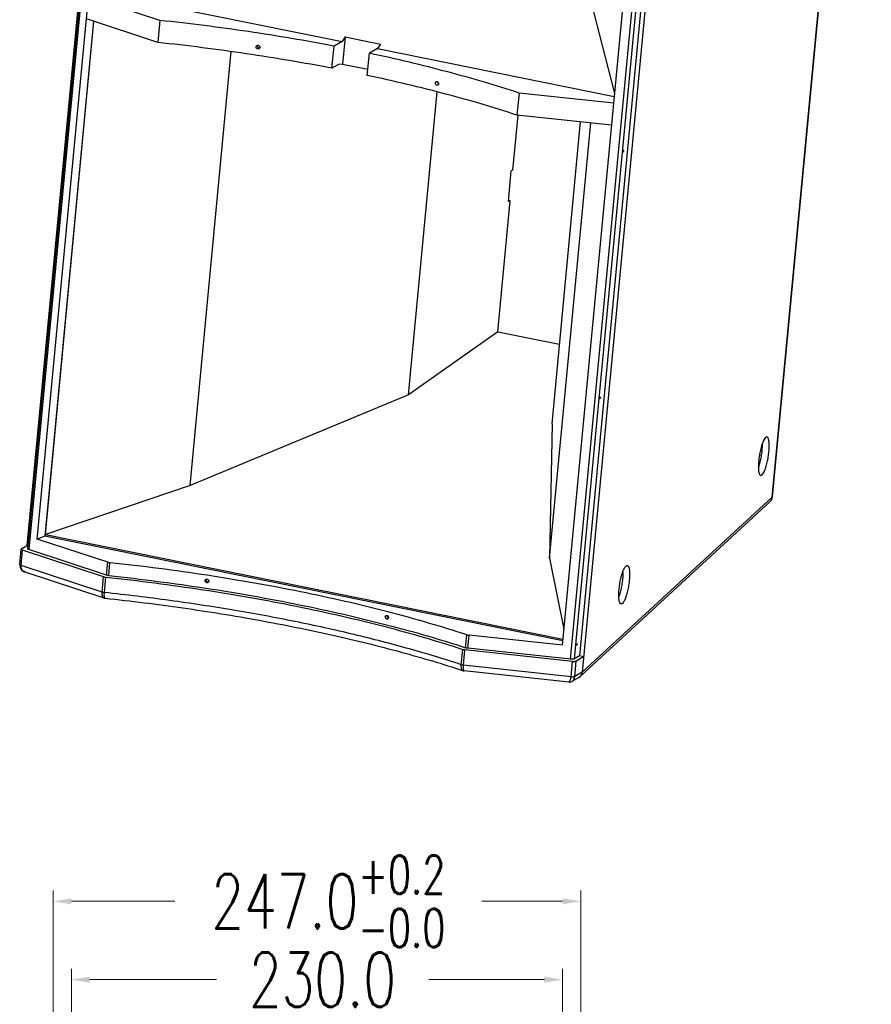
# Model space of a CAD drawing. Header units: inches. Extents: x 9801 to 15852, y -1049 to 3517.
# Tile 18 of 24: x 13953 to 14352, y 2043 to 2504. Entities that reach past the tile are written whole.
import ezdxf

# ---------------------------------------------------------------- set-up
doc = ezdxf.new("R2010")
doc.units = ezdxf.units.IN
doc.header["$LTSCALE"] = 17
doc.header["$MEASUREMENT"] = 0
doc.header["$PDMODE"] = 3
doc.header["$PDSIZE"] = 0.3125
doc.layers.get('0').update_dxf_attribs({"linetype": 'CONTINUOUS'})
doc.layers.get('Defpoints').update_dxf_attribs({"linetype": 'CONTINUOUS'})
for name, color, linetype in [('3_ALL_AXES', 7, 'CONTINUOUS'), ('5标注', 1, 'CONTINUOUS'), ('6_ALL_SURFS', 7, 'CONTINUOUS'), ('7_ALL_FEATURES', 7, 'CONTINUOUS')]:
    doc.layers.add(name, color=color, linetype=linetype)
doc.styles.add('TXT', font='txt.shx', dxfattribs={"width": 0.7, "bigfont": 'INTECAD.SHX'})
doc.dimstyles.new('标准样式', dxfattribs={"dimscale": 17, "dimtxt": 1.5, "dimasz": 0.5, "dimexe": 0.3, "dimexo": 0.2, "dimgap": 1, "dimtad": 0, "dimdec": 1, "dimzin": 1, "dimdsep": 46, "dimtxsty": 'TXT', "dimcen": 0.09, "dimclrd": 5, "dimclre": 252, "dimadec": 1, "dimazin": 0, "dimtfac": 1, "dimtdec": 1, "dimtofl": 0, "dimtmove": 0, "dimatfit": 3, "dimfxl": 0, "dimtzin": 0, "dimlwd": 13, "dimlwe": 13, "dimarcsym": 0})

# ---------------------------------------------------------------- blocks, each defined once
blk = doc.blocks.new('*D82')
at = {"layer": '5标注', "color": 252, "lineweight": 13}
for p, q in [((13968.58858280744, 1810.480433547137), (13968.58858280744, 2095.850524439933)), ((14215.58858280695, 1827.366198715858), (14215.58858280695, 2095.850524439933))]:
    blk.add_line(p, q, dxfattribs=at)
at = {"layer": '5标注', "color": 5, "lineweight": 13}
for p, q in [((13977.08858280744, 2090.750524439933), (14025.46100180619, 2090.750524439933)), ((14207.08858280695, 2090.750524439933), (14169.23850180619, 2090.750524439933))]:
    blk.add_line(p, q, dxfattribs=at)
at = {"layer": '5标注', "color": 5}
for points in [[(13977.08858280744, 2092.167191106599), (13977.08858280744, 2089.333857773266), (13968.58858280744, 2090.750524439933)], [(14207.08858280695, 2092.167191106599), (14207.08858280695, 2089.333857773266), (14215.58858280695, 2090.750524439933)]]:
    blk.add_solid(points, dxfattribs=at)
at = {"layer": 'Defpoints', "color": 0}
for p in [(14215.58858280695, 2090.750524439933), (14215.58858280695, 1823.966198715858), (13968.58858280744, 1807.080433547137)]:
    blk.add_point(p, dxfattribs=at)
at = {"layer": '5标注', "color": 0, "insert": (14097.34975180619, 2090.750524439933), "char_height": 25.5, "attachment_point": 5, "style": 'TXT'}
blk.add_mtext('\\A1;247.0{\\H0.7x;\\S+0.2^ -0.0;}', dxfattribs=at)
blk = doc.blocks.new('*D80')
at = {"layer": '5标注', "color": 252, "lineweight": 13}
for p, q in [((13977.08858280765, 1819.644752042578), (13977.08858280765, 2059.173368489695)), ((14207.08858280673, 1819.644752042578), (14207.08858280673, 2059.173368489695))]:
    blk.add_line(p, q, dxfattribs=at)
at = {"layer": '5标注', "color": 5, "lineweight": 13}
for p, q in [((13985.58858280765, 2054.073368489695), (14044.93734036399, 2054.073368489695)), ((14198.58858280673, 2054.073368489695), (14144.38734036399, 2054.073368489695))]:
    blk.add_line(p, q, dxfattribs=at)
at = {"layer": '5标注', "color": 5}
for points in [[(13985.58858280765, 2055.490035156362), (13985.58858280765, 2052.656701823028), (13977.08858280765, 2054.073368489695)], [(14198.58858280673, 2055.490035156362), (14198.58858280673, 2052.656701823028), (14207.08858280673, 2054.073368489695)]]:
    blk.add_solid(points, dxfattribs=at)
at = {"layer": 'Defpoints', "color": 0}
for p in [(14207.08858280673, 2054.073368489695), (13977.08858280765, 1816.244752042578), (14207.08858280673, 1816.244752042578)]:
    blk.add_point(p, dxfattribs=at)
at = {"layer": '5标注', "color": 0, "insert": (14094.66234036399, 2054.073368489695), "char_height": 25.5, "attachment_point": 5, "style": 'TXT'}
blk.add_mtext('230.0', dxfattribs=at)

msp = doc.modelspace()

# ---------------------------------------------------------------- linework, layer by layer
at = {"color": 7, "linetype": 'Continuous'}
for p, q in [((14001.34745586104, 2729.422186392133), (13956.52249031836, 2255.865440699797)), ((14001.98093802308, 2729.214024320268), (13957.13420540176, 2255.427318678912)), ((14259.82244990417, 2679.007128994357), (14215.01536904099, 2205.639327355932)), ((14210.84127726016, 2204.117271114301), (14255.71339583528, 2678.172168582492)), ((14212.62193460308, 2204.26434849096), (14257.46334692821, 2677.994847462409)), ((14183.84263649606, 2433.070731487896), (14186.27986740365, 2458.819042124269)), ((14181.70198262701, 2418.418090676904), (14183.06168486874, 2432.782768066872)), ((14183.84263649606, 2433.070731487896), (14183.06168486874, 2432.782768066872)), ((14176.68525068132, 2357.45598660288), (14182.48293425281, 2418.706054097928)), ((14182.48293425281, 2418.706054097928), (14181.70198262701, 2418.418090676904)), ((14182.48293425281, 2418.706054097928), (14181.78861927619, 2418.846473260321)), ((14176.68525068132, 2357.45598660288), (14134.84578338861, 2327.895151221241)), ((14176.68525068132, 2357.45598660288), (14205.67769020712, 2351.592517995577)), ((13956.22729061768, 2257.281842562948), (13956.64849787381, 2257.196657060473)), ((13993.47126771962, 2243.486969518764), (13957.13420540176, 2255.427318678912)), ((14234.32047107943, 2236.598942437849), (14234.209363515, 2236.132774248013)), ((14210.84127726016, 2204.117271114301), (14162.68144697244, 2209.265683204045)), ((14215.01536904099, 2205.639327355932), (14212.62193460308, 2204.26434849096)), ((14216.94611977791, 2205.248849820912), (14215.01536904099, 2205.639327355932))]:
    msp.add_line(p, q, dxfattribs=at)
for points, start_tangent, end_tangent in [([(14235.48429419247, 2441.961658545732), (14235.49069574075, 2441.803474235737), (14235.53843036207, 2441.733838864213), (14235.53958487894, 2441.73362283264)], (-0.0942347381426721, -0.9955500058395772), (0.98670029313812, -0.162550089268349)), ([(14235.65863769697, 2442.321614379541), (14235.59026565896, 2442.281456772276), (14235.52310020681, 2442.14581367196), (14235.48429419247, 2441.961658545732)], (-0.9867002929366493, 0.1625500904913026), (-0.09423473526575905, -0.9955500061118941)), ([(14235.53958487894, 2441.73362283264), (14235.60795691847, 2441.773780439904), (14235.6751223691, 2441.909423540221), (14235.71392838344, 2442.093578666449)], (0.9867002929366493, -0.1625500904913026), (0.09423473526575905, 0.9955500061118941)), ([(14235.71392838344, 2442.093578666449), (14235.70752683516, 2442.251762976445), (14235.65979221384, 2442.321398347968), (14235.65863769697, 2442.321614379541)], (0.0942347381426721, 0.9955500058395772), (-0.98670029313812, 0.162550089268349)), ([(14224.60757885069, 2326.241616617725), (14224.60642433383, 2326.241832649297), (14224.5586897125, 2326.31146802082), (14224.55228816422, 2326.469652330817)], (-0.98670029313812, 0.162550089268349), (0.0942347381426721, 0.9955500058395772)), ([(14224.55228816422, 2326.469652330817), (14224.59109417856, 2326.653807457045), (14224.65825962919, 2326.78945055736), (14224.72663166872, 2326.829608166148)], (0.09423473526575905, 0.9955500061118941), (0.9867002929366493, -0.1625500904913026)), ([(14224.78192235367, 2326.601572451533), (14224.74311634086, 2326.417417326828), (14224.6759508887, 2326.281774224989), (14224.60757885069, 2326.241616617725)], (-0.09423473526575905, -0.9955500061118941), (-0.9867002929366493, 0.1625500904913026)), ([(14224.72663166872, 2326.829608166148), (14224.72778618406, 2326.829392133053), (14224.77552080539, 2326.759756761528), (14224.78192235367, 2326.601572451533)], (0.98670029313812, -0.162550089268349), (-0.0942347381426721, -0.9955500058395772)), ([(13957.13420540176, 2255.427318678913), (13956.77928421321, 2255.575143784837), (13956.56917259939, 2255.735869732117), (13956.52455027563, 2255.865715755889)], (-0.9500237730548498, 0.3121775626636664), (0.02234114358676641, 0.9997504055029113)), ([(14234.80038969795, 2243.573270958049), (14234.97620201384, 2244.151150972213), (14235.67920748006, 2246.02917555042), (14236.4019601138, 2247.335910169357), (14237.08590679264, 2247.9654909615), (14237.38815616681, 2247.974425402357)], (0.2810666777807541, 0.9596882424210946), (0.9866927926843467, -0.162595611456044)), ([(14237.38815616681, 2247.974425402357), (14237.67563822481, 2247.866913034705), (14238.12337787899, 2247.048162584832), (14238.39285254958, 2245.575569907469), (14238.46223100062, 2243.568435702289), (14238.32589260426, 2241.189366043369)], (0.9866927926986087, -0.1625956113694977), (-0.09423473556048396, -0.9955500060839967)), ([(14233.85103205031, 2239.323773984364), (14234.34989703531, 2241.853982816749)], (0.1608988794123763, 0.9869708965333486), (0.2273381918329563, 0.9738158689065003)), ([(14235.15580319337, 2241.705655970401), (14234.78189080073, 2238.889649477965), (14234.32047107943, 2236.598942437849)], (-0.09423473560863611, -0.9955500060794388), (-0.2260941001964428, -0.974105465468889)), ([(14234.34989703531, 2241.853982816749), (14234.80038969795, 2243.573270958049)], (0.2273381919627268, 0.9738158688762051), (0.2810666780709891, 0.9596882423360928)), ([(14238.32589260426, 2241.189366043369), (14237.99488268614, 2238.631099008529), (14237.49601770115, 2236.100890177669), (14236.86971272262, 2233.803722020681), (14236.16670725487, 2231.925697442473), (14235.44395462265, 2230.618962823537), (14234.76000794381, 2229.989382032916), (14234.45775856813, 2229.980447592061)], (-0.09423473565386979, -0.9955500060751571), (-0.9866927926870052, 0.1625956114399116)), ([(14235.2855560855, 2244.917591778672), (14235.29449954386, 2244.305143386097), (14235.15580319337, 2241.705655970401)], (0.02942321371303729, -0.9995670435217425), (-0.09423473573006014, -0.9955500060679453)), ([(14234.45775856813, 2229.980447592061), (14234.17027651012, 2230.087959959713), (14233.72253685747, 2230.90671040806), (14233.45306218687, 2232.379303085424), (14233.38368373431, 2234.386437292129), (14233.52002213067, 2236.765506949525)], (-0.9866927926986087, 0.1625956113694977), (0.09423473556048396, 0.9955500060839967)), ([(14234.209363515, 2236.132774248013), (14233.49426429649, 2233.704892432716), (14233.42262475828, 2233.511465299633)], (-0.2375776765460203, -0.9713685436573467), (-0.3530201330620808, -0.9356157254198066)), ([(14233.52002213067, 2236.765506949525), (14233.85103205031, 2239.323773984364)], (0.09423473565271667, 0.9955500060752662), (0.1608988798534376, 0.9869708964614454)), ([(14213.67557282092, 2210.749610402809), (14213.67441830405, 2210.74982643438), (14213.62668368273, 2210.819461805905), (14213.62028213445, 2210.977646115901)], (-0.98670029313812, 0.162550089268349), (0.0942347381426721, 0.9955500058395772)), ([(14213.62028213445, 2210.977646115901), (14213.65908814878, 2211.161801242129), (14213.72625359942, 2211.297444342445), (14213.79462563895, 2211.337601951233)], (0.09423473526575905, 0.9955500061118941), (0.9867002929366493, -0.1625500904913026)), ([(14213.84991632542, 2211.109566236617), (14213.81111031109, 2210.925411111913), (14213.74394486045, 2210.789768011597), (14213.67557282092, 2210.749610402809)], (-0.09423473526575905, -0.9955500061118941), (-0.9867002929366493, 0.1625500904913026)), ([(14213.79462563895, 2211.337601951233), (14213.79578015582, 2211.337385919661), (14213.84351477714, 2211.267750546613), (14213.84991632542, 2211.109566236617)], (0.98670029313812, -0.162550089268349), (-0.0942347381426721, -0.9955500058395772)), ([(14212.62193460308, 2204.26434849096), (14212.33256902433, 2204.159495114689), (14211.90656215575, 2204.096104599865), (14211.39200984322, 2204.081935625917), (14210.84127726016, 2204.117271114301)], (-0.8671012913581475, -0.4981318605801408), (-0.994334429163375, 0.1062969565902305))]:
    msp.add_spline(points, degree=3, dxfattribs=dict(at, start_tangent=start_tangent, end_tangent=end_tangent))
at = {"layer": '3_ALL_AXES', "color": 7, "linetype": 'Continuous'}
for p, q in [((14302.78515353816, 2308.201937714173), (14302.14372807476, 2307.93338229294)), ((14300.17479075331, 2303.711963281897), (14300.04144594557, 2303.237450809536)), ((14299.84346587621, 2290.139920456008), (14300.48489133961, 2290.408475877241))]:
    msp.add_line(p, q, dxfattribs=at)
for points, start_tangent, end_tangent in [([(14063.91033074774, 2490.030163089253), (14063.62083673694, 2490.393921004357), (14063.54441473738, 2490.843377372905)], (-0.7952023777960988, 0.6063441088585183), (0.09423473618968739, 0.9955500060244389)), ([(14063.54441473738, 2490.843377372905), (14063.70067585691, 2491.254596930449), (14063.75775873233, 2491.32318151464)], (0.09423473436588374, 0.9955500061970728), (0.6823750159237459, 0.73100228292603)), ([(14063.75775873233, 2491.32318151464), (14064.04802786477, 2491.521983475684), (14064.49617622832, 2491.572360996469), (14064.92277378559, 2491.390002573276)], (0.682375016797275, 0.7310022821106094), (0.7946715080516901, -0.6070396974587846)), ([(14065.07507448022, 2490.096704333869), (14064.78507405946, 2489.898179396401), (14064.33709185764, 2489.847979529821), (14063.91033074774, 2490.030163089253)], (-0.682430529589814, -0.7309504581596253), (-0.7952023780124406, 0.6063441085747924)), ([(14064.05689947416, 2491.391305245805), (14064.17546317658, 2490.859197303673), (14064.58177253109, 2490.479322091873), (14065.12063117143, 2490.396779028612)], (-0.09423473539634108, -0.9955500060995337), (0.9867616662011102, 0.1621771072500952)), ([(14064.92277378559, 2491.390002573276), (14065.21194028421, 2491.025894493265), (14065.28819793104, 2490.576262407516)], (0.7946715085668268, -0.6070396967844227), (-0.09423473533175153, -0.9955500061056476)), ([(14065.28819793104, 2490.576262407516), (14065.13209907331, 2490.165216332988), (14065.07507448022, 2490.096704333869)], (-0.09423473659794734, -0.9955500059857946), (-0.6824305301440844, -0.7309504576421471)), ([(14147.57275761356, 2473.492310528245), (14147.51217917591, 2473.947177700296)], (-0.3420045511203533, 0.939698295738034), (0.09423473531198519, 0.9955500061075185)), ([(14147.51217917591, 2473.947177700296), (14147.65560697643, 2474.352380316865), (14147.96463426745, 2474.595508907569), (14147.97163570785, 2474.598048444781)], (0.09423473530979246, 0.995550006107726), (0.942231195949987, 0.3349632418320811)), ([(14147.82044770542, 2473.104997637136), (14147.57275761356, 2473.492310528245)], (-0.7155553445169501, 0.6985560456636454), (-0.3420045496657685, 0.9396982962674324)), ([(14148.57735219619, 2472.903045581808), (14148.19130937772, 2472.889193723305), (14147.82044770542, 2473.104997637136)], (-0.942192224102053, -0.335072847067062), (-0.7155553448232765, 0.6985560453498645)), ([(14147.97163570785, 2474.598048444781), (14148.35803731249, 2474.612029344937), (14148.72852116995, 2474.396090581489)], (0.9422311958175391, 0.3349632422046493), (0.7146259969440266, -0.6995067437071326)), ([(14149.03567724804, 2473.553513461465), (14148.89262314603, 2473.148444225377), (14148.58434054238, 2472.905581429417), (14148.57735219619, 2472.903045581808)], (-0.09423473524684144, -0.9955500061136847), (-0.9421922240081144, -0.3350728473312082)), ([(14148.77497753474, 2473.818893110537), (14148.67744918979, 2474.363085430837)], (-0.4219820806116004, 0.906604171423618), (0.09423473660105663, 0.9955500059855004)), ([(14148.72852116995, 2474.396090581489), (14148.97546775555, 2474.008512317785)], (0.7146259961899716, -0.699506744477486), (0.3406029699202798, -0.9402072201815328)), ([(14149.0040131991, 2473.501630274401), (14148.77497753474, 2473.818893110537)], (-0.7360495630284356, 0.6769276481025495), (-0.4219820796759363, 0.906604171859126)), ([(14148.97546775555, 2474.008512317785), (14149.03567724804, 2473.553513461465)], (0.3406029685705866, -0.9402072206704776), (-0.09423473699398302, -0.9955500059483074)), ([(14298.79976809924, 2293.658452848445), (14298.88561663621, 2293.898385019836), (14299.60071585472, 2296.326266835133), (14300.17324314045, 2299.083142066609), (14300.54715553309, 2301.899148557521), (14300.68585188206, 2304.498635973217), (14300.67624728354, 2305.155578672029)], (0.3429527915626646, 0.9393526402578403), (-0.03034234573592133, 0.999539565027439)), ([(14302.14372807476, 2307.93338229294), (14301.43314571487, 2306.955268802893), (14300.71293596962, 2305.346514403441), (14300.1747907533, 2303.711963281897)], (-0.7357434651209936, -0.6772603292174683), (-0.2787092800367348, -0.9603755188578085)), ([(14300.48489133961, 2290.408475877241), (14301.19547369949, 2291.386589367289), (14301.91568344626, 2292.995343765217), (14302.58717346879, 2295.10440735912), (14303.15554363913, 2297.542916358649), (14303.57474798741, 2300.113317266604), (14303.81082506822, 2302.607371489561), (14303.84464932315, 2304.823025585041), (14303.67348051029, 2306.580780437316), (14303.31118570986, 2307.738233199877), (14302.78514993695, 2308.201913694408)], (0.7357434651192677, 0.6772603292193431), (-0.988949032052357, 0.1482559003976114)), ([(14300.04144594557, 2303.237450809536), (14299.47307577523, 2300.798941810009), (14299.05387142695, 2298.228540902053), (14298.81779434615, 2295.734486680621), (14298.78397009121, 2293.518832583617), (14298.95513890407, 2291.761077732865), (14299.3174337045, 2290.60362496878), (14299.84346947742, 2290.139944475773)], (-0.2626978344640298, -0.9648781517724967), (0.9889490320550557, -0.1482559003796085)), ([(14040.01025186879, 2240.121591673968), (14039.72069222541, 2240.485278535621), (14039.64424620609, 2240.934708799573)], (-0.795355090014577, 0.6061437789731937), (0.0942347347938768, 0.9955500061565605)), ([(14039.64424620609, 2240.934708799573), (14039.8005310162, 2241.345954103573), (14039.85648852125, 2241.413331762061)], (0.09423473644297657, 0.9955500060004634), (0.6808314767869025, 0.7324401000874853)), ([(14039.85648852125, 2241.413331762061), (14040.1479482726, 2241.613411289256), (14040.59618701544, 2241.663886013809), (14041.02287568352, 2241.481624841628)], (0.6808314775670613, 0.7324400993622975), (0.7948250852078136, -0.6068385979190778)), ([(14040.08396490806, 2241.406814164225), (14040.20256316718, 2240.874743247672), (14040.6089629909, 2240.494964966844), (14041.14793346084, 2240.412541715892)], (-0.0942347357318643, -0.9955500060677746), (0.9867344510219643, 0.1623426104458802)), ([(14041.02287568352, 2241.481624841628), (14041.31210901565, 2241.117587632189), (14041.38839128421, 2240.667981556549)], (0.7948250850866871, -0.6068385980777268), (-0.09423473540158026, -0.9955500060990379)), ([(14041.38839128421, 2240.667981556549), (14041.23226814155, 2240.256909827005), (14041.17636755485, 2240.189603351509)], (-0.09423473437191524, -0.9955500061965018), (-0.6808872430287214, -0.7323882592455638)), ([(14041.17636755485, 2240.189603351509), (14040.8851766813, 2239.989802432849), (14040.4371034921, 2239.939505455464), (14040.01025186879, 2240.121591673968)], (-0.6808872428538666, -0.7323882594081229), (-0.795355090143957, 0.6061437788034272)), ([(14124.12492045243, 2223.49259221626), (14124.06439643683, 2223.947478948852)], (-0.3417799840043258, 0.9397799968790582), (0.09423473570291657, 0.9955500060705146)), ([(14124.06439643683, 2223.947478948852), (14124.2077690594, 2224.352661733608), (14124.51664589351, 2224.595736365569), (14124.52407381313, 2224.598427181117)], (0.09423473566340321, 0.9955500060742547), (0.9424989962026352, 0.3342089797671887)), ([(14124.37246096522, 2223.105225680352), (14124.12492045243, 2223.49259221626)], (-0.7152778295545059, 0.6988402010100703), (-0.3417799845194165, 0.9397799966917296)), ([(14125.12852607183, 2222.902975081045), (14124.74311618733, 2222.889348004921), (14124.37246096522, 2223.105225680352)], (-0.9424603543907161, -0.3343179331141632), (-0.7152778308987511, 0.6988401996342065)), ([(14124.52407381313, 2224.598427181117), (14124.90984219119, 2224.612182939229), (14125.28011906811, 2224.396170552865)], (0.942498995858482, 0.3342089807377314), (0.7143471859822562, -0.6997914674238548)), ([(14125.16675114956, 2223.761059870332), (14125.06930157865, 2224.30528027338)], (-0.4217191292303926, 0.9067265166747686), (0.09423473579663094, 0.995550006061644)), ([(14125.10536601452, 2224.488400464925), (14125.06930157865, 2224.30528027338)], (-0.2924973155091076, -0.9562663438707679), (-0.09423473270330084, -0.995550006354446)), ([(14125.58706957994, 2223.553520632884), (14125.44407118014, 2223.148471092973), (14125.1359400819, 2222.905661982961), (14125.12852607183, 2222.902975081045)], (-0.09423473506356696, -0.9955500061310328), (-0.942460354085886, -0.3343179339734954)), ([(14125.51536764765, 2223.351023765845), (14125.16675114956, 2223.761059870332)], (-0.8407125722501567, 0.5414816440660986), (-0.421719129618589, 0.9067265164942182)), ([(14125.28011906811, 2224.396170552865), (14125.52691502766, 2224.008538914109)], (0.7143471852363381, -0.699791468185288), (0.3403765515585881, -0.9402892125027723)), ([(14125.52691502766, 2224.008538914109), (14125.58706957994, 2223.553520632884)], (0.3403765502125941, -0.9402892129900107), (-0.09423473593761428, -0.9955500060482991))]:
    msp.add_spline(points, degree=3, dxfattribs=dict(at, start_tangent=start_tangent, end_tangent=end_tangent))
at = {"layer": '6_ALL_SURFS', "color": 7, "linetype": 'Continuous'}
for p, q in [((14032.69772337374, 2285.427543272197), (14051.92846792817, 2488.592201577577)), ((14134.84578338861, 2327.895151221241), (14148.27442330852, 2469.763035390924)), ((14200.94885906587, 2251.400215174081), (14220.23991448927, 2455.202032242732)), ((14202.14623766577, 2314.284219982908), (14215.53231861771, 2455.702486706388)), ((14134.84578338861, 2327.895151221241), (14032.69772337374, 2285.427543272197)), ((14202.14623766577, 2314.284219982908), (14200.94885906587, 2251.400215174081)), ((14032.69772337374, 2285.427543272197), (13964.8678945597, 2262.444277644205)), ((13964.8678945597, 2262.444277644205), (14207.23315069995, 2213.428013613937)), ((14200.94885906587, 2251.400215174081), (14207.67963566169, 2218.144937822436))]:
    msp.add_line(p, q, dxfattribs=at)
at = {"layer": '7_ALL_FEATURES', "color": 7, "linetype": 'Continuous'}
for p, q in [((14305.20718289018, 2279.937646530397), (14351.52408007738, 2769.256017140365)), ((14305.33288355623, 2280.161626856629), (14351.64978074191, 2769.479997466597)), ((14000.93113451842, 2729.558989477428), (13956.22729061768, 2257.281842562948)), ((13961.05867660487, 2260.358558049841), (14004.87372166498, 2723.245922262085)), ((14262.58316584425, 2687.384881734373), (14216.26626865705, 2198.066511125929)), ((14206.96788188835, 2210.625561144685), (14250.78292694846, 2673.512925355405)), ((14218.01356617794, 2520.773206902), (14231.42556333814, 2469.01059043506)), ((14018.52921417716, 2503.223018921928), (13985.13709507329, 2514.230617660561)), ((13992.3861561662, 2515.891528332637), (14103.83119022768, 2493.352739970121)), ((14017.55022856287, 2492.880451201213), (13984.158109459, 2503.888049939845)), ((13987.40634415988, 2502.817280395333), (13964.58692885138, 2261.739837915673)), ((13964.8678945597, 2262.444277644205), (13987.61414639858, 2502.748779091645)), ((14018.52921417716, 2503.223018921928), (14017.55022856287, 2492.880451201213)), ((14105.2802974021, 2495.495010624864), (14103.83119022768, 2493.352739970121)), ((14105.2802974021, 2495.495010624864), (14104.07224619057, 2482.732462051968)), ((14105.2802974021, 2495.495010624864), (14121.82958943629, 2492.148060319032)), ((14099.05656208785, 2480.829653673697), (14100.03554770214, 2491.172221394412)), ((14103.83119022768, 2493.352739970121), (14100.03554770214, 2491.172221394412)), ((14120.38048226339, 2490.005789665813), (14116.58483973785, 2487.825271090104)), ((14121.82958943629, 2492.148060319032), (14120.38048226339, 2490.005789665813)), ((14120.38048226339, 2490.005789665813), (14231.28971055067, 2467.575363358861)), ((14115.60585412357, 2477.482703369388), (14116.58483973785, 2487.825271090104)), ((14102.06872940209, 2482.56008185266), (14099.05656208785, 2480.829653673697)), ((14104.07224619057, 2482.732462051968), (14102.06872940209, 2482.56008185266)), ((14104.07224619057, 2482.732462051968), (14115.87679648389, 2480.3450944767)), ((14186.6761331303, 2469.216767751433), (14185.69714751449, 2458.874200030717)), ((14231.02285416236, 2464.502362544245), (14186.6761331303, 2469.216767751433)), ((14230.04386854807, 2454.159794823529), (14185.69714751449, 2458.874200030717)), ((14304.19676686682, 2277.861186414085), (14215.26055209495, 2195.994338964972)), ((14305.20718289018, 2279.937646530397), (14216.26626865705, 2198.066511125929)), ((14305.20718289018, 2279.937646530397), (14305.33274341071, 2280.160187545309)), ((13964.58692885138, 2261.739837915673), (13961.05867660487, 2260.358558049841)), ((13994.04234266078, 2249.520134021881), (13961.05867660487, 2260.358558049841)), ((14207.16244618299, 2212.681050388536), (13964.58692885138, 2261.739837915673)), ((13952.84960339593, 2248.46322195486), (13953.52946414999, 2255.645662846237)), ((13953.46132811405, 2248.025202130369), (13954.14117923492, 2255.207540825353)), ((13953.66652495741, 2255.810735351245), (13956.22729061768, 2257.281842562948)), ((13992.14149320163, 2242.720647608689), (13954.14117923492, 2255.207540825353)), ((13952.84975802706, 2248.463206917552), (13952.83970776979, 2248.327487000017)), ((13952.83970776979, 2248.327487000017), (13953.01368402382, 2247.115520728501)), ((13991.46164207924, 2235.538308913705), (13953.46132811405, 2248.025202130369)), ((13993.47126771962, 2243.486969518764), (13994.04234266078, 2249.520134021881)), ((13994.52578080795, 2243.27370021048), (13995.09685575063, 2249.306864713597)), ((13992.3994811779, 2232.753431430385), (13955.33353591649, 2244.933291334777)), ((13991.46164207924, 2235.538308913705), (13992.14149320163, 2242.720647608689)), ((13992.52312838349, 2235.324297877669), (13993.20297950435, 2242.506636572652)), ((13992.40015557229, 2232.753190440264), (13992.81937009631, 2232.663008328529)), ((13992.8205892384, 2232.662784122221), (13992.81996977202, 2232.662851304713)), ((14161.62692561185, 2209.478947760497), (14162.19800055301, 2215.512112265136)), ((14162.68144697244, 2209.265683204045), (14163.25252191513, 2215.298847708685)), ((14206.96788188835, 2210.625561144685), (14163.25252191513, 2215.298847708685)), ((14159.60588436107, 2201.533264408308), (14160.28573548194, 2208.715603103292)), ((14160.66565748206, 2201.318269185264), (14161.34550860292, 2208.500607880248)), ((14211.70975256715, 2203.116538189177), (14161.34550860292, 2208.500607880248)), ((14216.94611977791, 2205.248849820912), (14213.49040991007, 2203.263615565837)), ((14211.02990144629, 2195.934199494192), (14160.66565748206, 2201.318269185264)), ((14211.02990144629, 2195.934199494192), (14211.70975256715, 2203.116538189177)), ((14212.81055878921, 2196.081276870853), (14213.49040991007, 2203.263615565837)), ((14160.55109288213, 2198.74642057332), (14160.55087986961, 2198.746490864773)), ((14160.5510721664, 2198.74640588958), (14160.97103608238, 2198.655650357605)), ((14209.96337782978, 2193.418127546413), (14160.97381017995, 2198.65524073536)), ((14214.71573753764, 2195.594834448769), (14211.48361449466, 2193.738046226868)), ((14216.26626865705, 2198.066511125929), (14212.81055878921, 2196.081276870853)), ((14214.71466153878, 2195.594216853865), (14215.25857279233, 2195.992504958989)), ((14215.25850671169, 2195.992576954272), (14215.37529489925, 2196.105690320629)), ((14209.96659981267, 2193.419533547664), (14210.01884512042, 2193.416613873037))]:
    msp.add_line(p, q, dxfattribs=at)
for points in [[(13953.01368402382, 2247.115520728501), (13953.65055472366, 2246.027072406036), (13954.69427463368, 2245.205577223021), (13955.33007111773, 2244.934397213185)], [(14209.96404094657, 2193.418210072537), (14210.42026772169, 2193.410449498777), (14211.48523357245, 2193.739135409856)]]:
    msp.add_lwpolyline(points, dxfattribs=at)
for points, start_tangent, end_tangent in [([(14100.03554770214, 2491.172221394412), (14080.20932332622, 2494.754899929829), (14059.94275433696, 2497.968876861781), (14039.34619255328, 2500.796625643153), (14018.52921417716, 2503.223018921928)], (-0.9820320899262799, 0.1887140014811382), (-0.9943949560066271, 0.1057292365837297)), ([(14099.05656208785, 2480.829653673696), (14079.23033771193, 2484.412332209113), (14058.96376872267, 2487.626309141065), (14038.36720693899, 2490.454057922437), (14017.55022856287, 2492.880451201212)], (-0.9820320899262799, 0.1887140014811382), (-0.9943949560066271, 0.1057292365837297)), ([(14186.6761331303, 2469.216767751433), (14170.45194949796, 2474.281627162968), (14153.29993748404, 2479.088198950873), (14135.31156257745, 2483.610951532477), (14116.58483973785, 2487.825271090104)], (-0.9497371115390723, 0.3130485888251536), (-0.9781421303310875, 0.2079374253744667)), ([(14185.69714751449, 2458.874200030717), (14169.47296388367, 2463.939059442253), (14152.32095186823, 2468.745631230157), (14134.33257696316, 2473.268383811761), (14115.60585412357, 2477.482703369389)], (-0.9497371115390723, 0.3130485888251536), (-0.9781421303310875, 0.2079374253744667)), ([(14304.19664308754, 2277.861319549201), (14304.81672794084, 2278.656961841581), (14305.20718289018, 2279.937646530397)], (0.7323693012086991, 0.6809076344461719), (0.09423473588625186, 0.9955500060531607)), ([(14304.19675867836, 2277.861195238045), (14304.82812145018, 2278.635820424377)], (0.7330432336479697, 0.680182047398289), (0.5180841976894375, 0.8553296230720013)), ([(14304.82812145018, 2278.635820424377), (14305.3039300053, 2279.933609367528)], (0.51808419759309, 0.8553296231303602), (0.1569690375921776, 0.9876035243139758)), ([(14305.3039300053, 2279.933609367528), (14305.33253068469, 2280.160207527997)], (0.1569690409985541, 0.9876035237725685), (0.09352753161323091, 0.995616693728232)), ([(13953.53155807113, 2255.645928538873), (13953.57502834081, 2255.517512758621), (13953.78559591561, 2255.355726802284), (13954.14117923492, 2255.207540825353)], (-0.02241736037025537, -0.9997486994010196), (0.9500237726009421, -0.3121775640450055)), ([(13953.66652495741, 2255.810735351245), (13953.53531989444, 2255.674260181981), (13953.53155807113, 2255.645928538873)], (-0.8671012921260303, -0.4981318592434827), (-0.02241735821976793, -0.99974869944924)), ([(13952.85214599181, 2248.462689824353), (13952.84941081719, 2248.440165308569), (13953.01714385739, 2248.227008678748), (13953.46132811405, 2248.025202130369)], (-0.2048478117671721, -0.9787938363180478), (0.9500239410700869, -0.3121770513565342)), ([(13955.33016531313, 2244.934321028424), (13954.52382339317, 2245.361163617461), (13953.87348690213, 2246.092326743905), (13953.51362396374, 2247.015203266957), (13953.46132811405, 2248.025202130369)], (-0.949959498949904, 0.3123730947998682), (0.09414621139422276, 0.995558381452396)), ([(13994.04234266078, 2249.520134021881), (13994.52450721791, 2249.394743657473), (13995.09685575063, 2249.306864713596)], (0.9500237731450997, -0.3121775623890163), (0.9943338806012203, -0.1063020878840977)), ([(14162.19800055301, 2215.512112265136), (14144.27279014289, 2221.060696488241), (14125.23556019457, 2226.293868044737), (14105.21276093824, 2231.176789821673), (14084.33589050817, 2235.677393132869), (14062.74206243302, 2239.76611902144), (14040.57309963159, 2243.416113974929), (14017.97459624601, 2246.603407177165), (13995.09685575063, 2249.306864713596)], (-0.9500263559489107, 0.3121697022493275), (-0.9943338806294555, 0.1063020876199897)), ([(13992.14149320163, 2242.720647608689), (13992.626789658, 2242.594619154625), (13993.20297950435, 2242.506636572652)], (0.9500237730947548, -0.3121775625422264), (0.9944467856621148, -0.1052406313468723)), ([(13993.20297950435, 2242.506636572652), (14016.09632644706, 2239.823117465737), (14038.71248851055, 2236.649088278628), (14060.89739630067, 2233.006104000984), (14082.50182751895, 2228.918667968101), (14103.38045814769, 2224.414274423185), (14123.39284694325, 2219.523222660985), (14142.40438580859, 2214.278411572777), (14160.28573548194, 2208.715603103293)], (0.9944467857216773, -0.1052406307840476), (0.9494890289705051, -0.3138002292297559)), ([(13994.52578080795, 2243.27370021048), (13993.9688537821, 2243.358455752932), (13993.47126771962, 2243.486969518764)], (-0.994333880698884, 0.1063020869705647), (-0.9500237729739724, 0.3121775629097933)), ([(13994.52578080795, 2243.27370021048), (14017.40352130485, 2240.570242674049), (14040.00202468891, 2237.38294947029), (14062.17098749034, 2233.732954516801), (14083.76481556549, 2229.644228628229), (14104.64168599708, 2225.143625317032), (14124.66448525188, 2220.26070354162), (14143.70171520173, 2215.027531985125), (14161.62692561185, 2209.478947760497)], (0.9943338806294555, -0.1063020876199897), (0.9500263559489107, -0.3121697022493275)), ([(13992.4000057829, 2232.753614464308), (13991.97808114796, 2233.037487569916), (13991.63020049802, 2233.652481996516), (13991.45346435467, 2234.513782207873), (13991.46164207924, 2235.538308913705)], (-0.9474093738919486, 0.3200241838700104), (0.09507589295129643, 0.9954700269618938)), ([(13991.46164207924, 2235.538308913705), (13991.78053936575, 2235.448977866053), (13992.14001256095, 2235.376502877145), (13992.52312838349, 2235.324297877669)], (0.9500235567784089, -0.3121782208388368), (0.9944468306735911, -0.1052402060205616)), ([(13992.60383243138, 2232.911243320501), (13992.49080544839, 2233.47892438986), (13992.46350513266, 2234.310151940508)], (-0.3557359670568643, 0.9345864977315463), (0.01226943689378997, 0.9999247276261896)), ([(13992.46350513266, 2234.310151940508), (13992.52312838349, 2235.324297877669)], (0.01226943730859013, 0.9999247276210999), (0.09433352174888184, 0.9955406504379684)), ([(14159.60588436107, 2201.533264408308), (14135.43636526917, 2208.901282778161), (14109.42269148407, 2215.655360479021), (14081.82291415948, 2221.736139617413), (14052.93861085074, 2227.078847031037), (14023.08000999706, 2231.624488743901), (13992.52312838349, 2235.324297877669)], (-0.9494890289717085, 0.313800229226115), (-0.9944467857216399, 0.1052406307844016)), ([(13992.81997232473, 2232.665837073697), (13992.79368408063, 2232.668286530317), (13992.60383243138, 2232.911243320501)], (-0.999999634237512, 0.0008552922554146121), (-0.3557359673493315, 0.9345864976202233)), ([(13992.82056022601, 2232.662787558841), (14029.26221140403, 2228.131814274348), (14065.16693864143, 2222.321237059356), (14099.46385884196, 2215.382241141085), (14131.54717557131, 2207.441795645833), (14160.55115185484, 2198.746402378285)], (0.9944021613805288, -0.1056614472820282), (0.9496798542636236, -0.31322224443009)), ([(14162.19800055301, 2215.512112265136), (14162.68017079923, 2215.386723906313), (14163.25252191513, 2215.298847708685)], (0.9500263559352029, -0.3121697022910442), (0.9943344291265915, -0.1062969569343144)), ([(14160.28573548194, 2208.715603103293), (14160.76985182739, 2208.589159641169), (14161.34550860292, 2208.500607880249)], (0.9494890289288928, -0.3138002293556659), (0.9943344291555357, -0.1062969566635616)), ([(14162.68144697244, 2209.265683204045), (14162.12451748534, 2209.350436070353), (14161.62692561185, 2209.478947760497)], (-0.9943344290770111, 0.1062969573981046), (-0.9500263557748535, 0.312169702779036)), ([(14160.55097963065, 2198.746785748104), (14160.12710308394, 2199.031554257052), (14159.77690732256, 2199.647090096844), (14159.5982298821, 2200.509047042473), (14159.60588436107, 2201.533264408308)], (-0.9472601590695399, 0.3204655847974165), (0.09449374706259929, 0.9955254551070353)), ([(14159.60588436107, 2201.533264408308), (14159.92391442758, 2201.443668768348), (14160.28280744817, 2201.370860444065), (14160.66565748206, 2201.318269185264)], (0.9494888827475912, -0.3138006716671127), (0.9943344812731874, -0.1062964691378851)), ([(14160.75238542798, 2198.904787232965), (14160.63635122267, 2199.472781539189), (14160.60669694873, 2200.304451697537)], (-0.3608891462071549, 0.9326087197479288), (0.01091043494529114, 0.9999404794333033)), ([(14160.60669694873, 2200.304451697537), (14160.66565748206, 2201.318269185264)], (0.0109104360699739, 0.9999404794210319), (0.09364690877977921, 0.9956054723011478)), ([(14211.70975256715, 2203.116538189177), (14212.26048515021, 2203.081202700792), (14212.77503746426, 2203.095371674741), (14213.20104433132, 2203.158762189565), (14213.49040991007, 2203.263615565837)], (0.994334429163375, -0.1062969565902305), (0.8671012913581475, 0.4981318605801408)), ([(14160.97173173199, 2198.658488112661), (14160.9449809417, 2198.661079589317), (14160.75238542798, 2198.904787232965)], (-0.9999866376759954, 0.005169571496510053), (-0.3608891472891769, 0.9326087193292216)), ([(14210.65734107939, 2194.160020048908), (14210.8869255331, 2194.963693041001)], (0.3475334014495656, 0.9376676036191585), (0.2075869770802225, 0.9782165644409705)), ([(14210.8869255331, 2194.963693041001), (14211.02990144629, 2195.934199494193)], (0.207586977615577, 0.978216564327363), (0.09409317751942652, 0.9955633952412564)), ([(14211.02990144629, 2195.934199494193), (14211.76241151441, 2195.898029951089), (14212.39165916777, 2195.950003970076), (14212.81055878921, 2196.081276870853)], (0.9943344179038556, -0.106297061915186), (0.8671008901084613, 0.4981325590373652)), ([(14211.48579003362, 2193.739270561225), (14212.11798634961, 2194.280717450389), (14212.5879367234, 2195.104059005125), (14212.81055878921, 2196.081276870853)], (0.8662592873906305, 0.4995946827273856), (0.0927418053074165, 0.9956901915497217)), ([(14215.37529489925, 2196.105690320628), (14215.98040790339, 2196.989781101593), (14216.26626865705, 2198.066511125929)], (0.6993367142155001, 0.7147923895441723), (0.09455181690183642, 0.995519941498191)), ([(14210.01884512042, 2193.416613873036), (14210.35903215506, 2193.620716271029), (14210.65734107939, 2194.160020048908)], (0.9993402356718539, 0.03631932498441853), (0.3475334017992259, 0.9376676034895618))]:
    msp.add_spline(points, degree=3, dxfattribs=dict(at, start_tangent=start_tangent, end_tangent=end_tangent))

# ---------------------------------------------------------------- dimensions: what is measured, and where the dimension line sits
at = {"layer": '5标注'}
dim = msp.add_linear_dim(base=(14215.58858280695, 2090.750524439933), p1=(13968.58858280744, 1807.080433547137), p2=(14215.58858280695, 1823.966198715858), text='\\A1;<>{\\H0.7x;\\S+0.2^ -0.0;}', dimstyle='标准样式', override={"dimscale": 17}, dxfattribs=at)
dim.commit()
dim.dimension.update_dxf_attribs({"geometry": '*D82', "text_midpoint": (14097.34975180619, 2090.750524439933), "dimtype": 160})
dim = msp.add_linear_dim(base=(14207.08858280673, 2054.073368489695), p1=(13977.08858280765, 1816.244752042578), p2=(14207.08858280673, 1816.244752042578), dimstyle='标准样式', override={"dimscale": 17}, dxfattribs=at)
dim.commit()
dim.dimension.update_dxf_attribs({"geometry": '*D80', "text_midpoint": (14094.66234036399, 2054.073368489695), "dimtype": 160})

doc.saveas('drawing.dxf')
